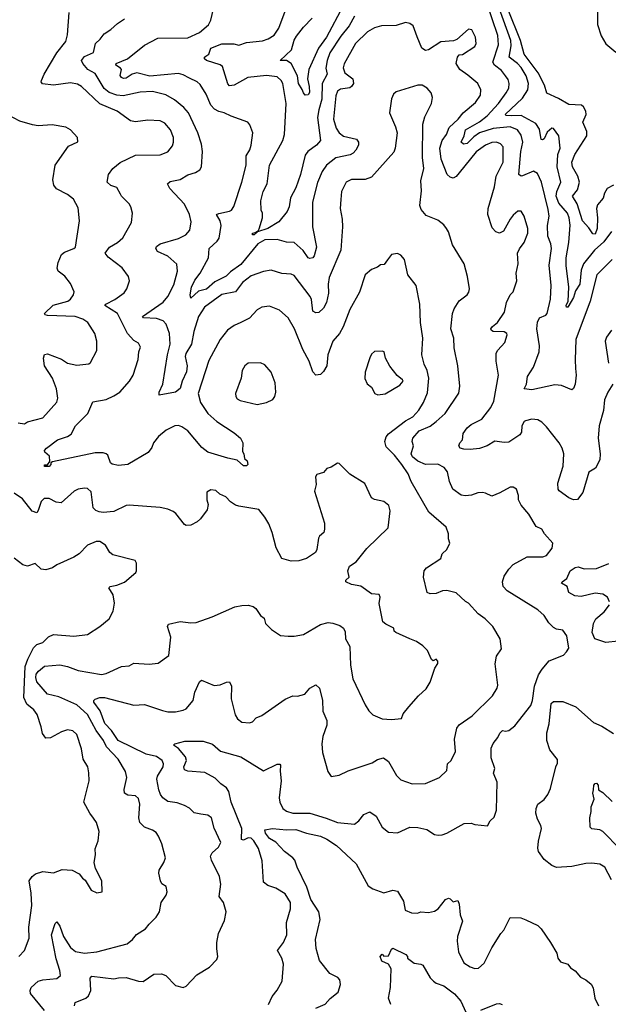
# Model space of a CAD drawing. Extents: x 1245515 to 1420776, y 606314 to 671314.
# Tile 16 of 256: x 1280115 to 1283931, y 628715 to 635099. Entities that reach past the tile are written whole.
import ezdxf

# ---------------------------------------------------------------- set-up
doc = ezdxf.new("R2010")
doc.units = 0

msp = doc.modelspace()

# ---------------------------------------------------------------- linework, layer by layer
at = {"layer": '0CON10XD'}
for points in [[(1283951.8, 633725), (1283901.3, 633658.7), (1283841.2, 633605), (1283770, 633515), (1283755.9, 633475), (1283747.1, 633385), (1283718.9, 633341.1), (1283705, 633297.5), (1283689.2, 633270.8), (1283669.2, 633235), (1283660, 633235), (1283658.1, 633245), (1283670, 633275), (1283674.2, 633365), (1283657.1, 633505), (1283656.8, 633555), (1283675.7, 633655), (1283684.1, 633765.9), (1283676.5, 633815), (1283665.2, 633845), (1283610.2, 633910.2), (1283593.3, 633955), (1283597.2, 633985), (1283622.2, 634045), (1283600, 634145), (1283604.3, 634225), (1283619.3, 634265), (1283611.1, 634345), (1283575, 634393.3), (1283565, 634396), (1283535, 634368.9), (1283515, 634327.1), (1283505, 634320.7), (1283495, 634322.9), (1283485, 634388.1), (1283460, 634425), (1283365, 634476.9), (1283303.9, 634476.1), (1283267.8, 634477.8), (1283262.7, 634485), (1283375, 634590), (1283410, 634645), (1283414.2, 634685), (1283398.8, 634735), (1283365, 634789.3), (1283342.8, 634815), (1283288.6, 634855), (1283300.9, 634929.1), (1283298.4, 634965), (1283175, 635308.3)], [(1283960, 632735), (1283927.1, 632685), (1283907.1, 632635), (1283898.9, 632565), (1283872.2, 632465), (1283864.4, 632385), (1283877.5, 632285), (1283875.8, 632245), (1283848.2, 632191.8), (1283804.3, 632165), (1283765, 632033.3), (1283731.3, 631988.7), (1283705, 631985.7), (1283675, 631998), (1283612.5, 632045), (1283606.1, 632056.1), (1283603, 632093), (1283638.2, 632205), (1283642.3, 632285), (1283631.5, 632321.5), (1283612.5, 632355), (1283529.1, 632459.1), (1283499.4, 632489.4), (1283475, 632504.3), (1283435, 632508), (1283395, 632498), (1283385, 632493.8), (1283369.2, 632465), (1283368.8, 632425), (1283358.3, 632408.3), (1283285, 632359.4), (1283255, 632356.9), (1283195, 632367.1), (1283145, 632336.9), (1283095, 632318.1), (1283035, 632311.9), (1282994.4, 632314.4), (1282970.3, 632320.3), (1282961.2, 632335), (1282968.8, 632355), (1282986.2, 632375), (1282990, 632415), (1283016.6, 632453.4), (1283042, 632475), (1283111.1, 632508.9), (1283170, 632585), (1283189.4, 632625), (1283219.4, 632795), (1283204.5, 632884.5), (1283203.4, 632936.6), (1283213.6, 632956.4), (1283260.8, 633005), (1283274.3, 633055), (1283272.5, 633065), (1283256.2, 633075), (1283185, 633077.2), (1283172.8, 633082.8), (1283169.6, 633095), (1283179.6, 633110.4), (1283213.1, 633135), (1283258.3, 633201.7), (1283270, 633265), (1283295, 633314), (1283315, 633334.2), (1283336.9, 633405), (1283334.3, 633455), (1283346.9, 633515), (1283342.5, 633585), (1283355, 633614), (1283386.4, 633653.6), (1283409.6, 633715), (1283408.8, 633745), (1283385.6, 633825), (1283365, 633857.5), (1283345, 633857.5), (1283315, 633832.5), (1283295, 633806.2), (1283251.8, 633728.2), (1283225, 633715.6), (1283202.7, 633722.7), (1283178.8, 633748.8), (1283149.4, 633835), (1283152.2, 633875), (1283193.6, 634015), (1283204.5, 634085), (1283249.7, 634175), (1283248.8, 634275), (1283231.9, 634295), (1283205, 634305.3), (1283175, 634301.8), (1283134.4, 634285.6), (1283075, 634241.8), (1282965, 634105.6), (1282945, 634082.5), (1282925, 634071.9), (1282905, 634077.1), (1282885.3, 634095.3), (1282846.5, 634195), (1282839.5, 634265), (1282854.8, 634315), (1282881.3, 634355), (1282899.1, 634400.9), (1282957.5, 634455), (1282990.6, 634495), (1283068.9, 634561.1), (1283101.3, 634608.7), (1283104.3, 634645), (1283084.5, 634684.5), (1283020.3, 634740.3), (1282968.8, 634775), (1282944.3, 634815), (1282953.3, 634855), (1282965, 634870), (1282985, 634873.3), (1283065.8, 634925), (1283074, 634945), (1283070, 634985), (1283045, 635032.5), (1283025, 635037.5), (1282949.5, 634970.5), (1282927.7, 634962.3), (1282845, 634954.3), (1282765, 634904.4), (1282745, 634898.1), (1282722.2, 634915), (1282692.6, 634987.4), (1282665, 635058.9), (1282645, 635074.5), (1282615, 635080), (1282555, 635062.1), (1282461.1, 635058.9), (1282414.7, 635045.3), (1282370.1, 635019.9), (1282291.2, 634945), (1282218.3, 634811.7), (1282213, 634787), (1282222.5, 634755), (1282275, 634716.2), (1282278.5, 634685), (1282266.9, 634665), (1282255, 634657.5), (1282195, 634649.2), (1282174.6, 634635), (1282165.4, 634605), (1282150.3, 634455), (1282167.1, 634395), (1282185, 634364.4), (1282215, 634344), (1282298, 634325), (1282311.9, 634305), (1282311.1, 634285), (1282295, 634252.5), (1282277.3, 634232.7), (1282256.9, 634223.1), (1282165, 634203.1), (1282104.5, 634155), (1282076.4, 634115), (1282046.1, 634043.9), (1282012.9, 633915), (1282013.2, 633755), (1282039.1, 633625), (1282025, 633567.5), (1282015.8, 633554.2), (1281995, 633550), (1281985, 633555.8), (1281953, 633603), (1281895, 633655.4), (1281845, 633655.8), (1281785, 633673.7), (1281705, 633671.1), (1281658.7, 633645), (1281547.7, 633512.3), (1281480.7, 633465), (1281453.6, 633436.4), (1281380.3, 633399.7), (1281325, 633351.1), (1281275, 633339.2), (1281225, 633292.5), (1281220.5, 633315), (1281228.9, 633365), (1281249.3, 633409.3), (1281285, 633455.6), (1281339.6, 633555), (1281342.9, 633615), (1281396, 633664), (1281407.5, 633682.5), (1281421.5, 633765), (1281413.5, 633795), (1281390.8, 633835), (1281405, 633843.3), (1281475, 633857.3), (1281487.8, 633865), (1281502.1, 633887.9), (1281555.4, 634045), (1281583.5, 634155), (1281583.1, 634216.9), (1281606, 634255), (1281616.4, 634286.4), (1281626, 634365), (1281607.7, 634417.7), (1281593.3, 634435), (1281485, 634472.5), (1281441.2, 634495), (1281405, 634503.1), (1281378.3, 634518.3), (1281353.3, 634545), (1281323.1, 634615), (1281285, 634678), (1281265.5, 634695.5), (1281215, 634720), (1281175, 634741.5), (1281145, 634749.2), (1280958.1, 634731.9), (1280875, 634754.1), (1280844.8, 634745.2), (1280805, 634719.6), (1280787.9, 634717.9), (1280774.3, 634724.3), (1280767, 634737), (1280774.2, 634775), (1280769.2, 634785), (1280738.6, 634805), (1280740.6, 634815), (1280814.7, 634845.3), (1280925, 634934.4), (1281011.5, 634978.5), (1281205, 634981.8), (1281281.4, 635015), (1281339.2, 635065), (1281354.3, 635095), (1281370.7, 635169.3)], [(1282210, 635185), (1282104.1, 634985.9), (1282052.9, 634915), (1281990, 634775), (1281980.4, 634715), (1281992.1, 634665), (1281993.6, 634626.4), (1281985, 634610.8), (1281965, 634610.5), (1281953.9, 634623.9), (1281947.1, 634647.1), (1281922.9, 634685), (1281916.8, 634735), (1281874.5, 634814.5), (1281845, 634833.9), (1281804.5, 634834.5), (1281876, 634904), (1281895, 634965.7), (1281908.9, 634991.1), (1281955, 635050.7), (1282011.1, 635108.9)], [(1283718.5, 632838.5), (1283722.5, 632795), (1283715.6, 632735), (1283705, 632707.5), (1283695, 632700), (1283627, 632727), (1283585, 632730.6), (1283435, 632699.3), (1283384.3, 632705), (1283400.9, 632735), (1283406.9, 632785), (1283445, 632846.2), (1283482.9, 632945), (1283483.8, 632985), (1283467.5, 633095), (1283472.7, 633137.3), (1283483.7, 633166.3), (1283525, 633183.3), (1283533.5, 633195), (1283556.7, 633286.7), (1283559.6, 633375), (1283546.8, 633506.8), (1283561.6, 633615), (1283558.4, 633645), (1283538.4, 633695), (1283536.7, 633765), (1283547.5, 633825), (1283540.9, 633869.1), (1283496.9, 634045), (1283472.5, 634102.5), (1283445, 634116.4), (1283375, 634086.1), (1283365, 634085.4), (1283350.5, 634095), (1283364.7, 634245), (1283376.8, 634305), (1283365, 634349.2), (1283343.1, 634385), (1283295, 634405.3), (1283185, 634393.5), (1283095, 634364.8), (1283060.1, 634339.9), (1283015, 634295.4), (1282991.9, 634291.9), (1282976.2, 634305), (1282996.1, 634345), (1283005.8, 634385), (1283095, 634437.7), (1283145, 634476.5), (1283219.7, 634555), (1283269.6, 634625), (1283286.2, 634655), (1283289.1, 634685), (1283281.7, 634711.7), (1283265.3, 634735.3), (1283238.5, 634768.5), (1283194, 634805), (1283183, 634823), (1283219, 634935), (1283215, 634996), (1283141.7, 635211.7)], [(1280768.5, 633968.5), (1280745, 634010), (1280705, 634024.3), (1280682, 634045), (1280690.8, 634095), (1280718.1, 634135), (1280766.8, 634173.2), (1280865, 634220.6), (1281025, 634222.2), (1281075, 634242.2), (1281105, 634282), (1281111.8, 634305), (1281111.2, 634335), (1281092.7, 634385), (1281055, 634428.9), (1281025, 634443.5), (1280945, 634446.7), (1280865, 634437.1), (1280833.1, 634443.1), (1280745.8, 634505), (1280634.4, 634554.4), (1280515, 634666.7), (1280490.5, 634680.5), (1280445, 634689.3), (1280333.8, 634673.8), (1280263.6, 634683.6), (1280254.2, 634695), (1280255.7, 634705), (1280274.6, 634745), (1280356.4, 634883.6), (1280415, 634957.5), (1280425, 635000), (1280435.4, 635144.6)], [(1281727, 628713), (1281751.2, 628765), (1281785, 628807.5), (1281815.8, 628865), (1281824.2, 628975), (1281814.2, 629015), (1281786, 629065), (1281825.6, 629115), (1281845.7, 629165), (1281845.6, 629245), (1281870.4, 629335), (1281870, 629375), (1281835, 629431.2), (1281775, 629467.5), (1281723.3, 629485), (1281695, 629507.5), (1281686.7, 629645), (1281662.2, 629725), (1281633.3, 629775), (1281615, 629793.3), (1281595, 629794.6), (1281565, 629780.4), (1281553.4, 629783.4), (1281554.8, 629855), (1281484.8, 630025), (1281471.6, 630095), (1281455, 630119.6), (1281417.8, 630145), (1281381.6, 630181.6), (1281315, 630217.3), (1281205, 630227.8), (1281184, 630235), (1281180, 630255), (1281196.5, 630295), (1281190.5, 630320.5), (1281143.9, 630373.9), (1281111.2, 630395), (1281120, 630405), (1281185, 630421.2), (1281305, 630420.8), (1281365, 630401.2), (1281417.5, 630357.5), (1281548.7, 630318.7), (1281695, 630228.6), (1281785, 630272.5), (1281801.7, 630271.7), (1281806.7, 630265), (1281803.6, 630226.4), (1281810.5, 630165), (1281796.9, 630055), (1281802.1, 630025), (1281821.2, 629985), (1281845, 629966.8), (1281885, 629954.1), (1281995, 629953.8), (1282102.5, 629922.5), (1282175, 629894.5), (1282285, 629883.1), (1282314, 629905), (1282345, 629946.2), (1282385, 629963.3), (1282425.8, 629935), (1282465, 629864), (1282505, 629832), (1282563.6, 629826.4), (1282645, 629862.9), (1282695, 629861.9), (1282755, 629847.8), (1282805, 629817.1), (1282827.7, 629812.3), (1282853.9, 629813.9), (1282885, 629825.6), (1282997.3, 629887.3), (1283040.7, 629890.7), (1283065, 629881.2), (1283147.7, 629872.3), (1283166, 629905), (1283190.9, 629929.1), (1283205.8, 629975), (1283210, 630155), (1283186.4, 630213.6), (1283196, 630245), (1283172.4, 630312.4), (1283171.1, 630375), (1283183.4, 630406.6), (1283215.6, 630445), (1283226.9, 630473.1), (1283245, 630491.2), (1283265, 630486), (1283285, 630491.4), (1283325, 630520.8), (1283428.1, 630651.9), (1283440, 630685), (1283451.6, 630778.4), (1283478.2, 630851.8), (1283501.1, 630888.9), (1283548.3, 630941.7), (1283640.5, 630979.5), (1283660.5, 630999.5), (1283674, 631025), (1283661.1, 631105), (1283635, 631140.8), (1283595, 631148), (1283575, 631159.2), (1283545, 631187.5), (1283514.4, 631235), (1283475, 631272.9), (1283275, 631396.7), (1283249.5, 631425), (1283244.5, 631455), (1283255, 631491.2), (1283285, 631536), (1283315, 631567.1), (1283405, 631615.6), (1283477.3, 631617.3), (1283506.4, 631616.4), (1283530, 631625), (1283567.7, 631672.3), (1283571.2, 631705), (1283516.7, 631765), (1283500, 631795), (1283462.2, 631812.2), (1283415, 631893.8), (1283365, 631951.2), (1283349.2, 631985), (1283348, 632015), (1283335, 632056.2), (1283315, 632068), (1283295, 632067.5), (1283228.6, 632031.4), (1283175, 632010.8), (1283135, 632030), (1283115, 632032.5), (1283085, 632030.6), (1283044.7, 632015.3), (1283005, 632011.8), (1282976.8, 632016.8), (1282922.9, 632055), (1282900.7, 632105), (1282887.7, 632167.7), (1282866.6, 632196.6), (1282825, 632218.2), (1282745, 632215.4), (1282695, 632236.1), (1282662.2, 632265), (1282652.9, 632285), (1282667.1, 632335), (1282660, 632365), (1282662.7, 632385), (1282705, 632433.3), (1282776.4, 632463.6), (1282815, 632493.6), (1282873.8, 632546.2), (1282962.6, 632677.4), (1282967.9, 632722.1), (1282954.5, 632854.5), (1282932.4, 632972.4), (1282929.4, 633035), (1282908.9, 633095), (1282920.9, 633195), (1282930.6, 633225), (1282965, 633276.2), (1283016.7, 633315), (1283027.3, 633332.7), (1283030, 633355), (1283017.8, 633435), (1282996.5, 633515), (1282920, 633640), (1282895, 633723.3), (1282882.9, 633745), (1282865, 633768.6), (1282825, 633798.6), (1282750, 633830), (1282717.3, 633867.3), (1282709.2, 633895), (1282719.7, 633990.3), (1282716.5, 634055), (1282734.5, 634135), (1282725.5, 634205), (1282727.8, 634422.2), (1282741.5, 634468.5), (1282784.5, 634555), (1282791.1, 634595), (1282782.2, 634625), (1282757.1, 634655), (1282725, 634673.5), (1282695, 634674.5), (1282555, 634632), (1282539.2, 634615), (1282525.7, 634585), (1282512.5, 634495), (1282550.6, 634405), (1282561.1, 634365), (1282550, 634265), (1282539.8, 634240.2), (1282395, 634077.1), (1282355, 634063.5), (1282266.2, 634063.8), (1282230.8, 634045), (1282200.5, 633985), (1282196.4, 633933.6), (1282192.7, 633875), (1282206.5, 633805), (1282208.5, 633755), (1282197.8, 633605), (1282121.6, 633428.4), (1282115.3, 633385), (1282117.2, 633325), (1282104.4, 633265.6), (1282085, 633229.4), (1282055, 633200.8), (1282035, 633197.5), (1282015, 633210), (1282005.7, 633285), (1281997.9, 633305), (1281895, 633440.8), (1281875, 633450), (1281815, 633453.5), (1281745, 633474.4), (1281695, 633465.6), (1281615, 633437.9), (1281559.5, 633395), (1281514.7, 633335.3), (1281425, 633318), (1281313.8, 633235), (1281273.9, 633175), (1281243.2, 633076.8), (1281229.5, 632995), (1281191.8, 632935), (1281188.5, 632915), (1281200.5, 632855), (1281196.9, 632815), (1281168.2, 632755), (1281155, 632707.5), (1281125, 632683.8), (1281020, 632665), (1281020, 632685), (1281043.1, 632735), (1281072.2, 632925), (1281090.5, 632995), (1281086.5, 633065), (1281065.2, 633125), (1281045, 633147.1), (1281001, 633161), (1280917.5, 633165), (1280911.2, 633175), (1281045, 633268.2), (1281075.4, 633305), (1281115, 633380.8), (1281137.9, 633467.9), (1281133.6, 633513.6), (1281075.7, 633565), (1281008.8, 633595), (1280998, 633615), (1281002.6, 633627.4), (1281024.7, 633645.3), (1281145, 633680.9), (1281192, 633705), (1281217.1, 633735), (1281227.6, 633787.6), (1281216.7, 633835), (1281183.1, 633903.1), (1281087.5, 634005), (1281073.8, 634035), (1281091.1, 634048.9), (1281155, 634062.5), (1281205, 634093.1), (1281255, 634107.5), (1281283.8, 634125), (1281294, 634145), (1281300, 634245), (1281292.6, 634292.6), (1281270, 634365), (1281210, 634495), (1281179.1, 634529.1), (1281119.2, 634579.2), (1281061.7, 634611.7), (1280975, 634633.3), (1280895, 634628.4), (1280785, 634606), (1280745, 634610.3), (1280695.9, 634625.9), (1280662.2, 634652.2), (1280605, 634750.4), (1280555.9, 634775.9), (1280524.7, 634815), (1280516.2, 634835), (1280535, 634860.9), (1280593.8, 634886.2), (1280606.5, 634945), (1280637.4, 634972.6), (1280663, 635007), (1280705, 635034.3), (1280748.8, 635075), (1280795, 635104)], [(1282285, 635122.7), (1282251.6, 635058.4), (1282197.1, 634992.9), (1282125.2, 634885), (1282107.8, 634835), (1282100.2, 634785), (1282109.2, 634745), (1282075.2, 634685), (1282074.4, 634584.4), (1282053.6, 634515), (1282046.2, 634465), (1282064.4, 634315), (1282039.5, 634285), (1281982.5, 634245), (1281965, 634220.8), (1281935, 634096.2), (1281905, 634008), (1281870, 633945), (1281862.7, 633885), (1281848.8, 633855), (1281795, 633788), (1281724.2, 633745), (1281657.1, 633722.9), (1281635.8, 633705), (1281623.3, 633705), (1281624, 633715), (1281641.4, 633718.6), (1281660, 633730), (1281666.9, 633743.1), (1281688.1, 633815), (1281690, 633845), (1281681.2, 633865), (1281678, 633925), (1281693.5, 633985), (1281718.9, 634035), (1281734.7, 634155), (1281820, 634315), (1281831.9, 634355), (1281843.4, 634555), (1281821.2, 634685), (1281810.6, 634705), (1281785, 634727.8), (1281715, 634737.4), (1281594, 634725), (1281505, 634673.8), (1281475, 634669.2), (1281464, 634684), (1281429.1, 634795), (1281415, 634806.2), (1281326.2, 634835), (1281313.8, 634845), (1281313.8, 634855), (1281321.7, 634861.7), (1281340.8, 634875), (1281354, 634915), (1281425, 634942.7), (1281502.5, 634942.5), (1281535, 634933.1), (1281585, 634950), (1281688.6, 634961.4), (1281725.4, 634974.6), (1281765, 634998), (1281794.2, 635045), (1281835.6, 635155)], [(1283963.5, 634026.5), (1283924.5, 634005), (1283906.2, 633975), (1283897.2, 633942.8), (1283860.5, 633899.5), (1283854.8, 633875), (1283861.3, 633815), (1283858.1, 633745), (1283845, 633708.6), (1283829.7, 633709.7), (1283805, 633749.5), (1283763.4, 633795), (1283727.9, 633905), (1283698.2, 633955), (1283731.8, 633995), (1283743.1, 634045), (1283732.9, 634085), (1283697.9, 634145), (1283693.6, 634175), (1283714.1, 634225.9), (1283791.4, 634345), (1283790.8, 634375), (1283765.6, 634435), (1283786.6, 634483.4), (1283786.2, 634505), (1283769.1, 634535), (1283756, 634545), (1283675, 634548.2), (1283608.9, 634588.9), (1283532.2, 634622.2), (1283517.3, 634675), (1283476, 634755), (1283384.7, 634875), (1283361.4, 634965), (1283282, 635162)], [(1283860.2, 635155), (1283861.4, 635068.6), (1283884.4, 634994.4), (1283915, 634942.2), (1283978.7, 634888.7)], [(1280105, 632484.4), (1280145, 632478), (1280165, 632490.8), (1280265, 632518.6), (1280355, 632618.8), (1280362.5, 632645), (1280354.4, 632705), (1280328, 632775), (1280276.2, 632855), (1280270, 632905), (1280275, 632927.5), (1280295, 632933.3), (1280385, 632898.6), (1280425, 632872), (1280485, 632860), (1280563, 632867), (1280573.6, 632876.4), (1280614, 632955), (1280614.3, 633015), (1280602.9, 633065), (1280557.1, 633135), (1280525, 633156.5), (1280475, 633175.3), (1280295, 633180), (1280280, 633185), (1280276.2, 633195), (1280330.9, 633249.1), (1280427.1, 633275), (1280445, 633287.8), (1280464.4, 633315), (1280467.1, 633335), (1280445, 633388), (1280406.9, 633436.9), (1280365, 633468.8), (1280358, 633488), (1280363.3, 633525), (1280385, 633576.2), (1280405, 633591.2), (1280466.7, 633615), (1280476, 633625), (1280503.1, 633795), (1280495, 633880), (1280463.8, 633935), (1280423.8, 633965), (1280353.1, 634003.1), (1280337.3, 634025), (1280329.6, 634060.4), (1280343.8, 634156.2), (1280430.3, 634279.7), (1280492.5, 634307.5), (1280490, 634335), (1280445, 634384), (1280415, 634401.4), (1280325, 634417.1), (1280235, 634411.2), (1280197.3, 634417.3), (1280115, 634440), (1280034.5, 634484.5)], [(1280470, 628705), (1280475, 628726), (1280544.4, 628755.6), (1280560, 628770), (1280576.7, 628805), (1280572.5, 628885), (1280581.7, 628898.3), (1280725, 628880.9), (1280755, 628885.9), (1280805, 628889.3), (1280885, 628865.5), (1280915, 628863.6), (1280985, 628911.4), (1281035, 628912.9), (1281061.3, 628901.3), (1281125, 628836.2), (1281175, 628823.3), (1281195, 628833.8), (1281263.6, 628906.4), (1281345, 628956), (1281393.8, 629005), (1281398.8, 629025), (1281392, 629075), (1281394, 629115), (1281404.3, 629175), (1281442.3, 629257.7), (1281454, 629315), (1281436.2, 629375), (1281408, 629415), (1281418.1, 629495), (1281410, 629545), (1281358.9, 629648.9), (1281352.9, 629675), (1281362.1, 629697.9), (1281404, 629735), (1281419.2, 629765), (1281376.3, 629856.3), (1281357.5, 629925), (1281335, 629940.8), (1281289.1, 629949.1), (1281245.7, 629955.7), (1281215, 629986.7), (1281182.5, 630005), (1281135, 630021.5), (1281075, 630031.2), (1281043.7, 630053.7), (1281028.1, 630075), (1281017.1, 630105), (1281004.5, 630175.5), (1281007.5, 630195), (1281045.4, 630255), (1281047.5, 630275), (1281038.9, 630295), (1281002.4, 630322.4), (1280935, 630337), (1280752.9, 630425), (1280709.6, 630489.6), (1280667.3, 630535), (1280637.6, 630617.6), (1280594.6, 630675), (1280594.6, 630685.4), (1280605, 630694.2), (1280635, 630704.2), (1280665, 630705.4), (1280855, 630655.6), (1280925, 630658.5), (1281040.8, 630619.2), (1281075, 630610.8), (1281125, 630610.8), (1281175, 630621.4), (1281195, 630632), (1281239.4, 630685), (1281251.3, 630738.7), (1281281.2, 630805), (1281294.1, 630815.9), (1281375, 630782.9), (1281414.3, 630785.7), (1281455, 630803.8), (1281475, 630806.2), (1281488.3, 630778.3), (1281486, 630695), (1281512, 630592), (1281526.6, 630566.6), (1281554.3, 630544.3), (1281605, 630540.6), (1281624.3, 630545.7), (1281647.7, 630572.3), (1281685, 630586.7), (1281835, 630694.4), (1281885, 630714.3), (1281915, 630714), (1281963.1, 630726.9), (1281995, 630764), (1282035, 630786.7), (1282057.5, 630765), (1282077.9, 630685), (1282079.1, 630615), (1282105.6, 630555), (1282105.6, 630525), (1282080.8, 630450.8), (1282074.2, 630404.2), (1282077, 630347), (1282113.3, 630225), (1282135, 630193.3), (1282185, 630200), (1282245, 630229.1), (1282399.1, 630280.9), (1282435, 630301.9), (1282474.1, 630314.1), (1282505, 630290), (1282557.9, 630197.9), (1282585, 630170), (1282660, 630145), (1282745, 630146.9), (1282836.2, 630185), (1282885, 630232), (1282888.8, 630275), (1282912, 630295), (1282941.2, 630355), (1282934.2, 630435), (1282948.8, 630505), (1282965, 630526.4), (1283048.6, 630585), (1283180, 630715), (1283209.5, 630765), (1283214.3, 630784.3), (1283197.3, 630922.7), (1283205, 630972.5), (1283239.3, 631020.7), (1283230, 631085), (1283183.3, 631165), (1283133.3, 631215), (1283087.1, 631247.1), (1283025, 631316.7), (1283005, 631326.7), (1282943.8, 631383.8), (1282885, 631398.8), (1282855, 631396.7), (1282815, 631378.8), (1282775, 631376.7), (1282757.5, 631385), (1282732, 631485), (1282736.2, 631525), (1282751.2, 631545), (1282846, 631605), (1282853.8, 631635), (1282883.3, 631665), (1282903.3, 631705), (1282893.9, 631733.9), (1282893.8, 631765), (1282878.8, 631808.8), (1282768, 631905), (1282653.8, 632103.8), (1282632.7, 632155), (1282591.5, 632215), (1282545, 632275.4), (1282489.7, 632329.7), (1282482.5, 632365), (1282490, 632395), (1282505, 632414.5), (1282615, 632497.9), (1282664.5, 632525), (1282703, 632567), (1282732.7, 632617.3), (1282759.7, 632680.3), (1282768.2, 632775), (1282756.9, 632825), (1282737.3, 632865), (1282721.5, 632925), (1282727.9, 633035), (1282712.5, 633135), (1282710, 633255), (1282686, 633375), (1282632, 633445), (1282608.8, 633545), (1282585, 633572.5), (1282565, 633582.5), (1282525, 633576), (1282498.8, 633541.2), (1282478.6, 633511.4), (1282455, 633509.2), (1282435, 633494.4), (1282395, 633478.9), (1282355, 633444), (1282318.6, 633331.4), (1282255, 633220), (1282211.7, 633108.3), (1282188.6, 633065), (1282145.7, 633014.3), (1282113.6, 632926.4), (1282105, 632853.8), (1282085, 632818.8), (1282065, 632798.8), (1282035, 632794), (1282015.4, 632815.4), (1281990.5, 632885), (1281949.8, 632959.8), (1281897.5, 633095), (1281856.4, 633166.4), (1281798.8, 633215), (1281735, 633242), (1281685, 633234.2), (1281655, 633217.5), (1281605, 633164.3), (1281548.8, 633135), (1281505, 633115.8), (1281463, 633087), (1281414.6, 633025.4), (1281341.7, 632888.3), (1281271.2, 632675), (1281286.9, 632616.9), (1281334.8, 632544.8), (1281392.9, 632492.9), (1281505, 632420), (1281546.7, 632385), (1281561.2, 632355), (1281558.3, 632298.3), (1281567.5, 632285), (1281572.5, 632255), (1281589.5, 632239.5), (1281593.8, 632215), (1281584.2, 632205.8), (1281565, 632207.1), (1281524, 632244), (1281464.3, 632255.7), (1281335, 632294.1), (1281295.5, 632325.5), (1281205, 632434.4), (1281165, 632460), (1281145, 632466.9), (1281121.2, 632465), (1281065, 632438.5), (1281015, 632396.9), (1280981.9, 632355), (1280972, 632325), (1280947.9, 632292.1), (1280815, 632215.6), (1280755, 632207.5), (1280715, 632216.2), (1280704, 632225), (1280685.6, 632275), (1280675, 632284.3), (1280655, 632290.5), (1280605, 632291.3), (1280327.3, 632232.7), (1280316.2, 632225), (1280315.7, 632215), (1280305, 632202.9), (1280275, 632201.4), (1280275, 632213.3), (1280295, 632212.5), (1280311.2, 632235), (1280308.6, 632268.6), (1280278, 632295), (1280276.2, 632305), (1280288.8, 632321.2), (1280360.8, 632375), (1280425, 632396.8), (1280448.6, 632411.4), (1280477.3, 632465), (1280557.5, 632545), (1280588.1, 632621.9), (1280675, 632637.3), (1280725, 632659.6), (1280763.1, 632685), (1280827.3, 632755), (1280850, 632795), (1280882.5, 632895), (1280886.2, 632945), (1280898.8, 632975), (1280885, 633002.5), (1280855, 633018), (1280814.4, 633065), (1280750, 633195), (1280667.1, 633245), (1280672.9, 633255), (1280732.2, 633285), (1280791.4, 633328.6), (1280810, 633355), (1280825.8, 633405), (1280819.2, 633435), (1280779.5, 633489.5), (1280689.2, 633559.2), (1280670, 633585), (1280697.5, 633625), (1280750, 633655), (1280782.9, 633685), (1280840.8, 633785), (1280846, 633845), (1280835.8, 633885), (1280824, 633905), (1280775, 633954), (1280768.5, 633968.5)], [(1283956, 633545), (1283856.8, 633445), (1283812.7, 633275), (1283721.2, 633025), (1283715.3, 632894.7), (1283718.5, 632838.5)], [(1283951.4, 633085), (1283919.1, 633040.9), (1283910, 633015), (1283932.6, 632872.6)], [(1282435.9, 632665.9), (1282485, 632674.2), (1282580.3, 632729.7), (1282600, 632755), (1282596, 632765), (1282561.4, 632791.4), (1282515, 632852), (1282485.8, 632905), (1282477.5, 632945), (1282465, 632950), (1282415, 632947.5), (1282395, 632930), (1282385, 632907.5), (1282353.9, 632813.9), (1282353, 632773), (1282367.7, 632737.7), (1282395, 632717.5), (1282417.5, 632675), (1282435.9, 632665.9)], [(1281655, 632604), (1281715, 632617.5), (1281755, 632636.2), (1281769.2, 632655), (1281775.8, 632685), (1281771.4, 632745), (1281744.5, 632814.5), (1281705, 632860.8), (1281675, 632874.3), (1281595, 632871.4), (1281574.2, 632855), (1281558, 632825), (1281550, 632775), (1281514.4, 632675.6), (1281515.8, 632655.8), (1281525, 632641.2), (1281545, 632629.2), (1281655, 632604)], [(1280276, 628675), (1280185.6, 628785), (1280183.1, 628805), (1280189.4, 628825), (1280235, 628864.5), (1280265, 628874.5), (1280355, 628881.9), (1280378.5, 628901.5), (1280374.6, 628935), (1280350.5, 629010.5), (1280321.8, 629165), (1280345, 629240), (1280355, 629250), (1280375, 629221.2), (1280399.6, 629155), (1280445, 629083.5), (1280477.4, 629057.4), (1280535, 629046.9), (1280615, 629054.5), (1280812.2, 629107.8), (1280845.4, 629134.6), (1280872, 629168), (1280931.2, 629205), (1280953.3, 629235), (1281000.3, 629279.7), (1281022, 629315), (1281032.5, 629375), (1281065, 629423.3), (1281070, 629445), (1281065, 629480), (1281037, 629497), (1281026.7, 629516.7), (1281016, 629565), (1281018.8, 629585), (1281050, 629635), (1281059.2, 629665), (1281036.3, 629756.3), (1281015.4, 629805.4), (1280998.7, 629828.7), (1280976.7, 629845), (1280923.1, 629863.1), (1280894.5, 629894.5), (1280887.5, 629925), (1280892.7, 630012.7), (1280885, 630048.8), (1280865, 630067.1), (1280815, 630070.4), (1280794.6, 630085), (1280792.6, 630107.4), (1280810.5, 630185), (1280801.9, 630225), (1280753.3, 630305), (1280676.8, 630385), (1280658.2, 630425), (1280609.9, 630489.9), (1280553.8, 630595), (1280485, 630656.6), (1280368.5, 630708.5), (1280294.2, 630725), (1280225.4, 630805), (1280218.8, 630835), (1280222.2, 630855), (1280236.2, 630875), (1280275, 630908.2), (1280374.7, 630915.3), (1280425, 630904.6), (1280495, 630880.5), (1280645.4, 630854.6), (1280675, 630861.1), (1280774.5, 630905.5), (1280825, 630910), (1280855, 630927.8), (1280955, 630921.4), (1281012.3, 630927.7), (1281082.3, 630977.7), (1281094.5, 631095), (1281074, 631165), (1281079.3, 631180.7), (1281155, 631197.1), (1281225, 631188.1), (1281259.1, 631190.9), (1281363, 631227), (1281508.6, 631291.4), (1281555, 631300), (1281595, 631302), (1281627.5, 631295), (1281645, 631282.5), (1281677, 631237), (1281698.8, 631218.8), (1281707.5, 631185), (1281746.7, 631145), (1281805, 631106.2), (1281855, 631102.9), (1281895, 631102.2), (1281955, 631112.5), (1282065, 631178.6), (1282115, 631190.6), (1282145, 631187.1), (1282190.3, 631170.3), (1282213.3, 631155), (1282225, 631130), (1282226, 631085), (1282255.8, 631035), (1282260, 630915), (1282275.5, 630825.5), (1282355, 630656.7), (1282377.7, 630617.7), (1282405, 630592), (1282465, 630565.7), (1282525, 630561.4), (1282590.8, 630569.2), (1282601.4, 630598.6), (1282637, 630643), (1282701.2, 630715), (1282750.3, 630759.7), (1282776.8, 630803.2), (1282806.4, 630893.6), (1282825.8, 630925), (1282825, 630940), (1282815, 630952.5), (1282795, 630942.5), (1282785, 630950), (1282758.3, 631008.3), (1282729.2, 631039.2), (1282687, 631067), (1282644.5, 631084.5), (1282552.5, 631125), (1282542.5, 631135), (1282540, 631155), (1282489.1, 631179.1), (1282470, 631195), (1282446.1, 631313.9), (1282451.2, 631355), (1282445, 631372.5), (1282396.1, 631376.1), (1282326.8, 631426.8), (1282266.1, 631436.1), (1282230, 631455), (1282230, 631465), (1282250, 631485), (1282242.5, 631525), (1282253.3, 631555), (1282295.9, 631584.1), (1282365, 631671.2), (1282504, 631805), (1282515.6, 631915), (1282508.3, 631948.3), (1282475.5, 631975.5), (1282415, 631988), (1282395, 631998.8), (1282352.1, 632092.1), (1282255, 632152), (1282185, 632221.2), (1282175, 632223.3), (1282135, 632197.5), (1282105, 632190), (1282085, 632162.5), (1282040.7, 632149.3), (1282032.5, 632135), (1282037.5, 632085), (1282027, 632043), (1282090.8, 631835), (1282092, 631795), (1282085.8, 631774.2), (1282058.8, 631751.2), (1282052.7, 631737.3), (1282042, 631665), (1282033.3, 631645), (1281975, 631605.8), (1281925, 631590), (1281875, 631588), (1281813.8, 631605), (1281777.1, 631675), (1281751.8, 631775), (1281729.7, 631829.7), (1281704.6, 631874.6), (1281665, 631924), (1281535, 631944.2), (1281515, 631952), (1281482.1, 631972.1), (1281451.2, 632005), (1281413.4, 632023.4), (1281385.9, 632045.9), (1281355, 632050), (1281327.5, 632035), (1281328.8, 631985), (1281337.5, 631955), (1281329.5, 631920.5), (1281287.7, 631862.3), (1281265, 631842.5), (1281225, 631822.5), (1281195, 631820), (1281182.5, 631825), (1281127.9, 631897.9), (1281109.3, 631910.7)], [(1281109.3, 631910.7), (1281075.7, 631925.7), (1281025, 631936.7), (1280825, 631951.9), (1280805, 631948.9), (1280725, 631910.7), (1280655, 631904.5), (1280629.1, 631909.1), (1280607.9, 631917.9), (1280592.1, 631935), (1280578.2, 632038.2), (1280555, 632059.2), (1280535, 632062.5), (1280495, 632055.7), (1280467.9, 632042.1), (1280382.7, 631967.3), (1280351.3, 631971.3), (1280305, 631995.6), (1280274.6, 631995.4), (1280255, 631976), (1280235, 631916.2), (1280225, 631902.5), (1280195, 631912), (1280133.1, 631993.1), (1280078.7, 632028.7)], [(1280109.2, 629025), (1280145.4, 629064.6), (1280175.7, 629144.3), (1280174.4, 629215), (1280193.1, 629355), (1280190, 629435), (1280177.1, 629515), (1280196.8, 629543.2), (1280218.3, 629561.7), (1280265, 629576), (1280335, 629568), (1280391.2, 629588.8), (1280455, 629584), (1280500.5, 629560.5), (1280522.3, 629532.3), (1280540, 629520), (1280577.5, 629455), (1280615, 629438.8), (1280650, 629445), (1280646.7, 629515), (1280606.2, 629595), (1280598, 629635), (1280605.7, 629685), (1280604.3, 629724.3), (1280622.9, 629775), (1280629.2, 629835), (1280613, 629893), (1280593.1, 629923.1), (1280568.8, 629955), (1280531.2, 630025), (1280565.8, 630165), (1280564.1, 630215.9), (1280555.6, 630255), (1280527.1, 630305), (1280515, 630372.5), (1280485.7, 630465), (1280459.1, 630489.1), (1280423.9, 630493.9), (1280385, 630482.5), (1280315, 630442.5), (1280285, 630440), (1280261.7, 630471.7), (1280254.3, 630515), (1280228.6, 630595), (1280205.7, 630625), (1280160.5, 630660.5), (1280141.8, 630705), (1280151.4, 630905), (1280166.7, 630953.3), (1280205, 631027.5), (1280225, 631047.1), (1280265, 631060), (1280302.7, 631097.3), (1280335, 631112.9), (1280465, 631103.1), (1280555, 631111.9), (1280635, 631163.8), (1280694, 631215), (1280721.4, 631265), (1280730, 631315), (1280720.5, 631370.5), (1280693.3, 631415), (1280702.5, 631425), (1280745, 631432.5), (1280795, 631451.2), (1280867.5, 631515), (1280872.5, 631525), (1280872.5, 631575), (1280863, 631593), (1280719.3, 631629.3), (1280700, 631645), (1280671.2, 631691.2), (1280635, 631716.2), (1280610, 631715), (1280555, 631691.2), (1280500, 631635), (1280465, 631613.3), (1280355.8, 631564.2), (1280327.5, 631545), (1280285, 631531.4), (1280255, 631536.7), (1280215, 631572.9), (1280165, 631556.5), (1280136.2, 631565), (1280078.5, 631608.5)], [(1283938.2, 631325), (1283925, 631354), (1283895, 631374), (1283845, 631380), (1283755, 631360), (1283712.9, 631362.9), (1283674.2, 631385), (1283664, 631425), (1283628, 631445), (1283632.5, 631455), (1283662.2, 631475), (1283682.7, 631525), (1283715, 631546.7), (1283735, 631552.3), (1283775, 631538.1), (1283855, 631541.2), (1283935, 631572.5)], [(1283995, 631070), (1283915, 631062.1), (1283844, 631085), (1283826.9, 631125), (1283834.6, 631185), (1283850, 631215), (1283905, 631259.4), (1283938.1, 631305)], [(1283952.1, 629522.1), (1283908.6, 629605), (1283875, 629623.3), (1283825, 629630), (1283785, 629628.1), (1283695, 629609.4), (1283595, 629601.9), (1283564.6, 629614.6), (1283515, 629654.5), (1283478.4, 629705), (1283473.3, 629726.7), (1283477.3, 629772.7), (1283498.2, 629855), (1283493.5, 629875), (1283470.8, 629915), (1283460.9, 629955), (1283462.5, 629985), (1283475, 630012), (1283515, 630043.1), (1283539.1, 630075), (1283556.5, 630115), (1283591.4, 630255), (1283601.2, 630278.8), (1283602.3, 630302.3), (1283552, 630365), (1283532, 630425), (1283531.4, 630475), (1283546.4, 630533.6), (1283560, 630665), (1283575, 630679.2), (1283635, 630678.9), (1283721.2, 630645), (1283835, 630542.9), (1283889.3, 630519.3), (1283965, 630470)], [(1284005, 629722.7), (1283895.4, 629835.4), (1283875, 629845.5), (1283825, 629851.9), (1283812.7, 629862.7), (1283810, 629925), (1283820, 629965), (1283818.8, 629995), (1283840, 630045), (1283830, 630085), (1283834.3, 630105), (1283836.9, 630135), (1283845, 630146.7), (1283855, 630148.6), (1283864.3, 630135), (1283866.7, 630105), (1283895, 630087.5), (1283955, 630029.4)], [(1282035, 628690.9), (1282095, 628715.7), (1282127.9, 628752.1), (1282180, 628795), (1282193.6, 628843.6), (1282190, 628875), (1282178.3, 628888.3), (1282124.6, 628914.6), (1282059.5, 628999.5), (1282037.9, 629077.9), (1282031.8, 629135), (1282061.9, 629265), (1282054.5, 629314.5), (1282002, 629395), (1281977.3, 629475), (1281914.5, 629605), (1281899.3, 629649.3), (1281885.9, 629665.9), (1281831.5, 629705), (1281775, 629765.7), (1281735, 629790), (1281709.5, 629825), (1281703.9, 629846.1), (1281754.6, 629855.4), (1281845, 629847.3), (1281905, 629848.8), (1281975, 629824.6), (1282065, 629805.9), (1282106.8, 629786.8), (1282168.9, 629745), (1282295.3, 629625.3), (1282375, 629484), (1282405, 629462.9), (1282475, 629438.6), (1282533.8, 629456.2), (1282565, 629448.1), (1282603.5, 629385), (1282613.3, 629325), (1282655, 629308), (1282694, 629306), (1282715, 629313.8), (1282765, 629310), (1282805, 629319.2), (1282828, 629335), (1282875, 629394), (1282895, 629402.5), (1282905, 629400), (1282925, 629380), (1282955, 629387.5), (1282963.3, 629365), (1282970.8, 629295), (1282985.6, 629255), (1282953.5, 629155), (1282951.1, 629125), (1282959.1, 629055), (1282994.5, 628984.5), (1283035, 628958.1), (1283065, 628948.1), (1283089.5, 628950.5), (1283125, 628982), (1283175, 629082), (1283234.2, 629175), (1283254.3, 629195.7), (1283295, 629277.5), (1283363.8, 629276.2), (1283397, 629263), (1283475, 629225.8), (1283495.8, 629205), (1283556.9, 629115), (1283596.4, 629046.4), (1283604.5, 629014.5), (1283620, 628990), (1283667.5, 628975), (1283685, 628952.5), (1283715, 628933.3), (1283750.9, 628890.9), (1283785, 628874.2), (1283818.8, 628845), (1283832.3, 628822.3), (1283844.3, 628755), (1283867.1, 628705)], [(1282520.8, 628715), (1282506.7, 628755), (1282518.8, 628825), (1282522.9, 628945), (1282505.6, 628975.6), (1282463.3, 628995), (1282452.5, 629025), (1282465, 629040), (1282475, 629027.5), (1282505, 629030), (1282525, 629072.5), (1282535, 629078.8), (1282618.3, 629038.3), (1282630, 629025), (1282630, 629015), (1282672.5, 628982.5), (1282715, 628975.7), (1282728.2, 628968.2), (1282776.9, 628886.9), (1282797.1, 628865), (1282815, 628852.5), (1282865, 628834.5), (1282933.4, 628783.4), (1282975.4, 628735), (1283006.7, 628665)], [(1283105, 628678.2), (1283205, 628718.1), (1283225, 628721.4), (1283243.4, 628713.4)]]:
    msp.add_lwpolyline(points, dxfattribs=at)

doc.saveas('drawing.dxf')
